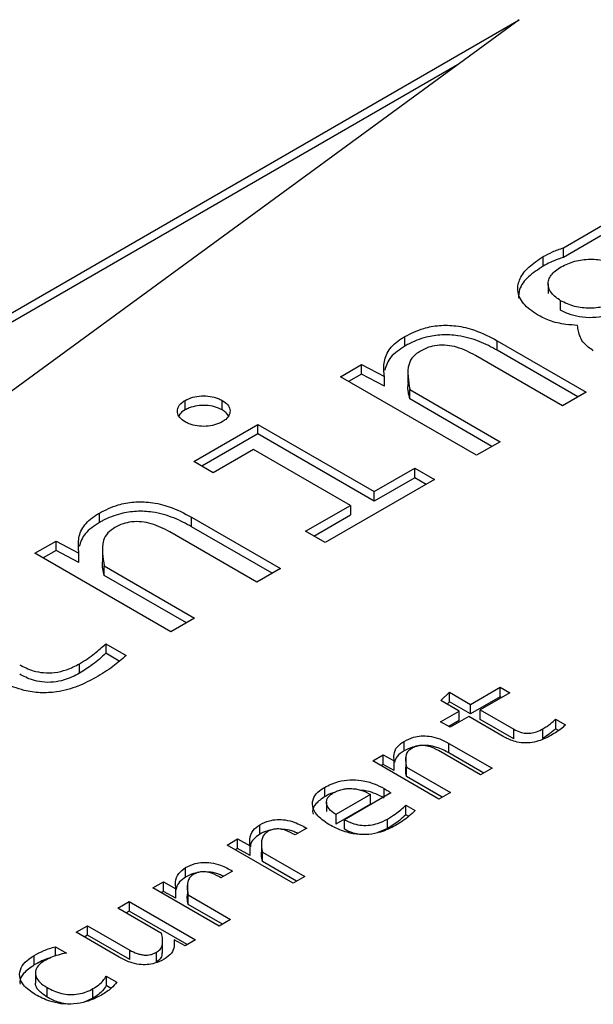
# Model space of a CAD drawing. Header units: millimetres. Extents: x 0 to 420, y 0 to 297.
# Tile 11 of 145: x 77.584 to 78.076, y 46.166 to 47.011. Entities that reach past the tile are written whole.
import ezdxf

# ---------------------------------------------------------------- set-up
doc = ezdxf.new("R2010")
doc.units = ezdxf.units.MM

msp = doc.modelspace()

# ---------------------------------------------------------------- linework, layer by layer
at = {"color": 7, "linetype": 'Continuous', "lineweight": 25}
for p, q in [((78.01247, 47.01069), (77.38048, 46.54847)), ((77.41866, 46.66789), (78.01247, 47.01069)), ((77.95948, 46.97193), (77.41866, 46.65972)), ((78.05063, 46.81488), (78.09304, 46.83937)), ((78.09304, 46.8312), (78.05063, 46.80672)), ((78.05063, 46.80672), (78.05063, 46.81488)), ((78.03318, 46.79916), (78.03318, 46.80733)), ((78.03746, 46.78396), (78.03746, 46.77579)), ((78.04818, 46.76138), (78.04818, 46.76954)), ((77.91441, 46.7306), (77.91441, 46.73876)), ((77.99363, 46.73522), (78.06999, 46.69114)), ((77.99363, 46.72706), (77.99363, 46.73522)), ((78.04968, 46.67941), (77.97495, 46.72255)), ((78.06292, 46.68706), (77.99363, 46.72706)), ((77.85905, 46.70429), (77.87718, 46.71476)), ((77.87718, 46.71476), (77.89682, 46.70437)), ((77.87718, 46.70659), (77.87718, 46.71476)), ((77.97591, 46.63683), (77.85905, 46.70429)), ((77.87718, 46.70659), (77.86612, 46.7002)), ((77.89682, 46.6962), (77.87718, 46.70659)), ((77.89682, 46.6962), (77.89682, 46.70437)), ((77.91704, 46.70718), (77.91704, 46.69901)), ((77.91864, 46.69334), (77.99622, 46.64855)), ((77.91864, 46.68518), (77.91864, 46.69334)), ((78.06999, 46.69114), (78.04968, 46.67941)), ((77.72569, 46.67581), (77.72569, 46.68398)), ((77.7576, 46.67581), (77.7576, 46.68398)), ((77.98915, 46.64447), (77.91864, 46.68518)), ((77.73305, 46.63155), (77.78814, 46.66335)), ((77.78814, 46.66335), (77.88809, 46.60565)), ((77.78814, 46.65519), (77.78814, 46.66335)), ((77.78814, 46.65519), (77.74013, 46.62747)), ((77.88809, 46.59749), (77.78814, 46.65519)), ((77.99622, 46.64855), (77.97591, 46.63683)), ((77.78446, 46.64186), (77.74983, 46.62187)), ((77.86764, 46.59385), (77.78446, 46.64186)), ((77.74983, 46.62187), (77.73305, 46.63155)), ((77.88809, 46.60565), (77.92286, 46.62573)), ((77.92286, 46.62573), (77.93977, 46.61597)), ((77.92286, 46.61756), (77.92286, 46.62573)), ((77.93977, 46.61597), (77.84609, 46.56189)), ((77.92286, 46.61756), (77.88809, 46.59749)), ((77.9327, 46.61188), (77.92286, 46.61756)), ((77.88809, 46.59749), (77.88809, 46.60565)), ((77.82919, 46.57165), (77.86764, 46.59385)), ((77.86764, 46.59385), (77.86764, 46.58568)), ((77.65206, 46.57915), (77.65206, 46.58731)), ((77.83626, 46.56756), (77.86764, 46.58568)), ((77.73128, 46.58377), (77.80764, 46.53969)), ((77.73128, 46.5756), (77.73128, 46.58377)), ((77.78732, 46.52796), (77.7126, 46.5711)), ((77.80057, 46.53561), (77.73128, 46.5756)), ((77.84609, 46.56189), (77.82919, 46.57165)), ((77.5967, 46.55283), (77.61483, 46.5633)), ((77.61483, 46.5633), (77.63447, 46.55291)), ((77.61483, 46.55514), (77.61483, 46.5633)), ((77.71355, 46.48537), (77.5967, 46.55283)), ((77.61483, 46.55514), (77.60377, 46.54875)), ((77.63447, 46.54475), (77.61483, 46.55514)), ((77.63447, 46.54475), (77.63447, 46.55291)), ((77.65469, 46.55573), (77.65469, 46.54756)), ((77.65628, 46.54189), (77.73387, 46.4971)), ((77.65628, 46.53373), (77.65628, 46.54189)), ((77.7268, 46.49302), (77.65628, 46.53373)), ((77.80764, 46.53969), (77.78732, 46.52796)), ((77.73387, 46.4971), (77.71355, 46.48537)), ((77.65751, 46.47506), (77.67497, 46.46499)), ((77.65751, 46.47506), (77.65751, 46.4669)), ((77.66916, 46.46017), (77.65751, 46.4669)), ((77.63501, 46.44981), (77.63501, 46.45798)), ((77.9454, 46.42642), (77.95275, 46.43357)), ((77.95275, 46.43357), (77.9709, 46.42309)), ((77.95275, 46.4254), (77.95275, 46.43357)), ((77.9709, 46.42309), (77.99639, 46.43781)), ((78.00467, 46.43303), (77.97917, 46.41831)), ((77.99639, 46.43781), (78.00467, 46.43303)), ((77.99639, 46.42965), (77.99639, 46.43781)), ((77.96103, 46.41739), (77.9454, 46.42642)), ((77.95275, 46.4254), (77.95066, 46.42338)), ((77.9709, 46.41493), (77.95275, 46.4254)), ((77.99639, 46.42965), (77.9709, 46.41493)), ((77.9976, 46.42895), (77.99639, 46.42965)), ((77.94513, 46.40822), (77.96103, 46.41739)), ((77.96103, 46.40923), (77.96103, 46.41739)), ((77.9709, 46.41493), (77.9709, 46.42309)), ((77.97917, 46.41831), (78.00798, 46.40168)), ((77.97917, 46.41015), (77.97917, 46.41831)), ((77.95341, 46.40344), (77.94513, 46.40822)), ((77.96103, 46.40923), (77.9522, 46.40414)), ((77.96931, 46.41261), (77.95341, 46.40344)), ((77.99891, 46.39552), (77.96931, 46.41261)), ((78.00798, 46.39351), (77.97917, 46.41015)), ((78.04388, 46.4104), (78.05236, 46.4055)), ((78.04388, 46.4104), (78.04388, 46.40223)), ((78.00798, 46.39351), (78.00798, 46.40168)), ((78.03295, 46.39394), (78.03295, 46.4021)), ((78.04647, 46.40074), (78.04388, 46.40223)), ((77.9138, 46.38319), (77.9138, 46.39136)), ((77.97951, 46.36253), (77.94321, 46.38348)), ((77.95228, 46.38964), (77.98937, 46.36822)), ((77.95228, 46.38147), (77.95228, 46.38964)), ((77.88691, 46.37461), (77.89572, 46.3797)), ((77.94367, 46.34184), (77.88691, 46.37461)), ((77.89572, 46.3797), (77.90526, 46.37465)), ((77.89572, 46.37153), (77.89572, 46.3797)), ((77.90526, 46.36648), (77.90526, 46.37465)), ((77.91516, 46.37788), (77.91516, 46.36971)), ((77.9823, 46.36414), (77.95228, 46.38147)), ((77.89572, 46.37153), (77.89399, 46.37053)), ((77.90526, 46.36648), (77.89572, 46.37153)), ((77.91586, 46.3693), (77.95354, 46.34754)), ((77.91586, 46.36113), (77.91586, 46.3693)), ((77.98937, 46.36822), (77.97951, 46.36253)), ((77.94647, 46.34346), (77.91586, 46.36113)), ((77.84545, 46.3519), (77.84545, 46.34373)), ((77.88486, 46.34574), (77.85499, 46.3285)), ((77.90248, 46.3472), (77.86254, 46.32414)), ((77.88486, 46.33758), (77.88486, 46.34574)), ((77.95354, 46.34754), (77.94367, 46.34184)), ((77.84711, 46.33924), (77.84711, 46.33107)), ((77.88486, 46.33758), (77.85499, 46.32033)), ((77.9152, 46.33657), (77.92328, 46.3319)), ((77.9152, 46.3284), (77.9152, 46.33657)), ((77.85499, 46.3285), (77.85499, 46.32033)), ((77.86254, 46.31598), (77.86254, 46.32414)), ((77.8995, 46.31651), (77.8995, 46.32468)), ((77.91774, 46.32693), (77.9152, 46.3284)), ((77.78982, 46.31162), (77.78982, 46.31978)), ((77.83009, 46.3168), (77.82015, 46.31106)), ((77.8995, 46.31651), (77.89106, 46.31301)), ((77.7618, 46.30239), (77.77081, 46.30759)), ((77.77081, 46.30759), (77.78154, 46.3017)), ((77.77081, 46.29942), (77.77081, 46.30759)), ((77.79141, 46.30587), (77.79141, 46.29771)), ((77.81856, 46.26962), (77.7618, 46.30239)), ((77.77081, 46.29942), (77.76888, 46.2983)), ((77.78154, 46.29353), (77.77081, 46.29942)), ((77.78154, 46.29353), (77.78154, 46.3017)), ((77.79207, 46.29638), (77.8285, 46.27535)), ((77.79207, 46.28822), (77.79207, 46.29638)), ((77.72611, 46.27484), (77.72611, 46.283)), ((77.82143, 46.27127), (77.79207, 46.28822)), ((77.76637, 46.28002), (77.75644, 46.27428)), ((77.8285, 46.27535), (77.81856, 46.26962)), ((77.69809, 46.2656), (77.7071, 46.2708)), ((77.75485, 46.23284), (77.69809, 46.2656)), ((77.7071, 46.2708), (77.71783, 46.26492)), ((77.7071, 46.26264), (77.7071, 46.2708)), ((77.71783, 46.25675), (77.71783, 46.26492)), ((77.7277, 46.26909), (77.7277, 46.26093)), ((77.7071, 46.26264), (77.70516, 46.26152)), ((77.71783, 46.25675), (77.7071, 46.26264)), ((77.72836, 46.2596), (77.76478, 46.23857)), ((77.72836, 46.25144), (77.72836, 46.2596)), ((77.66789, 46.24817), (77.67776, 46.25387)), ((77.70551, 46.22645), (77.66789, 46.24817)), ((77.67776, 46.25387), (77.73452, 46.2211)), ((77.67776, 46.25387), (77.67776, 46.2457)), ((77.75771, 46.23449), (77.72836, 46.25144)), ((77.67776, 46.2457), (77.67496, 46.24409)), ((77.72745, 46.21702), (77.67776, 46.2457)), ((77.76478, 46.23857), (77.75485, 46.23284)), ((77.63206, 46.22748), (77.64193, 46.23318)), ((77.64193, 46.23318), (77.67822, 46.21223)), ((77.64193, 46.22502), (77.64193, 46.23318)), ((77.66915, 46.20607), (77.63206, 46.22748)), ((77.64193, 46.22502), (77.63913, 46.2234)), ((77.67822, 46.20406), (77.64193, 46.22502)), ((77.72564, 46.21598), (77.71617, 46.22106)), ((77.73452, 46.2211), (77.72564, 46.21598)), ((77.61431, 46.2151), (77.62371, 46.20967)), ((77.61431, 46.20693), (77.61431, 46.2151)), ((77.70627, 46.20971), (77.70627, 46.21787)), ((77.59603, 46.19944), (77.59603, 46.2076)), ((77.67822, 46.20406), (77.67822, 46.21223)), ((77.70114, 46.20223), (77.70114, 46.21039)), ((77.59711, 46.19257), (77.59711, 46.18441)), ((77.65795, 46.1899), (77.66709, 46.18462)), ((77.65795, 46.1899), (77.65795, 46.18174)), ((77.60709, 46.17187), (77.60709, 46.18004)), ((77.64656, 46.17095), (77.64656, 46.17912)), ((77.66204, 46.17938), (77.65795, 46.18174)), ((77.64656, 46.17095), (77.63891, 46.16761))]:
    msp.add_line(p, q, dxfattribs=at)
at = {"color": 1, "linetype": 'Continuous', "lineweight": 25}
msp.add_line((77.89652, 46.34376), (77.89652, 46.35087), dxfattribs=at)
at = {"color": 7, "linetype": 'Continuous', "lineweight": 25}
for points, knots in [([(78.03318, 46.80733), (78.03582, 46.80875), (78.03982, 46.81089), (78.04581, 46.81331), (78.04902, 46.81436), (78.05063, 46.81488)], [0, 0, 0, 0, 0.494525, 0.746491, 1, 1, 1, 1]), ([(78.02827, 46.75742), (78.02387, 46.76044), (78.01507, 46.76649), (78.01035, 46.77784), (78.0127, 46.7888), (78.02021, 46.79891), (78.02876, 46.80446), (78.03318, 46.80733)], [0, 0, 0, 0, 0.209402, 0.419881, 0.603308, 0.795302, 1, 1, 1, 1]), ([(78.05063, 46.80672), (78.04907, 46.80621), (78.04512, 46.80493), (78.03919, 46.80244), (78.03519, 46.80026), (78.03318, 46.79916)], [0, 0, 0, 0, 0.246075, 0.620825, 1, 1, 1, 1]), ([(78.04858, 46.79859), (78.05231, 46.80042), (78.05777, 46.80311), (78.06676, 46.8048), (78.07352, 46.80526), (78.08033, 46.8049), (78.0894, 46.80323), (78.09497, 46.80057), (78.09876, 46.79875)], [0, 0, 0, 0, 0.257368, 0.377631, 0.498568, 0.618692, 0.740261, 1, 1, 1, 1]), ([(78.03318, 46.79916), (78.02875, 46.79625), (78.01987, 46.79041), (78.01232, 46.78067), (78.01209, 46.77419), (78.01201, 46.77163)], [0, 0, 0, 0, 0.375693, 0.753027, 1, 1, 1, 1]), ([(78.04818, 46.76954), (78.04533, 46.77157), (78.03966, 46.77559), (78.03705, 46.78221), (78.03777, 46.78752), (78.04051, 46.79303), (78.04532, 46.79634), (78.04858, 46.79859)], [0, 0, 0, 0, 0.239621, 0.476002, 0.605403, 0.732202, 1, 1, 1, 1]), ([(78.09863, 46.7697), (78.09487, 46.76785), (78.08938, 46.76514), (78.08034, 46.76342), (78.07353, 46.76295), (78.06669, 46.76331), (78.05752, 46.76495), (78.05197, 46.76768), (78.04818, 46.76954)], [0, 0, 0, 0, 0.258049, 0.378026, 0.498266, 0.619273, 0.739785, 1, 1, 1, 1]), ([(78.06263, 46.74829), (78.05932, 46.74853), (78.05095, 46.74914), (78.0386, 46.75191), (78.03155, 46.75567), (78.02827, 46.75742)], [0, 0, 0, 0, 0.259035, 0.654994, 1, 1, 1, 1]), ([(78.09863, 46.76154), (78.09487, 46.7597), (78.08816, 46.75643), (78.07571, 46.7546), (78.0645, 46.75525), (78.0551, 46.75779), (78.05035, 46.76025), (78.04818, 46.76138)], [0, 0, 0, 0, 0.2581, 0.459938, 0.662546, 0.845165, 1, 1, 1, 1]), ([(77.91441, 46.73876), (77.91952, 46.74136), (77.92821, 46.74577), (77.94398, 46.7487), (77.95947, 46.74829), (77.97709, 46.74393), (77.98751, 46.73845), (77.99363, 46.73522)], [0, 0, 0, 0, 0.2231319, 0.3790499, 0.535431, 0.7270348, 1, 1, 1, 1]), ([(78.07627, 46.72656), (78.07333, 46.72863), (78.06638, 46.7335), (78.06376, 46.7415), (78.0629, 46.74668), (78.06263, 46.74829)], [0, 0, 0, 0, 0.33572, 0.793542, 1, 1, 1, 1]), ([(77.89682, 46.70437), (77.89648, 46.70823), (77.89581, 46.71597), (77.89971, 46.7275), (77.90785, 46.73484), (77.91341, 46.73817), (77.91441, 46.73876)], [0, 0, 0, 0, 0.312171, 0.626012, 0.932991, 1, 1, 1, 1]), ([(77.99363, 46.72706), (77.98871, 46.72968), (77.97882, 46.73496), (77.96231, 46.73975), (77.94613, 46.74066), (77.93103, 46.73831), (77.92085, 46.73421), (77.91543, 46.73117), (77.91441, 46.7306)], [0, 0, 0, 0, 0.221575, 0.445025, 0.597244, 0.749629, 0.952985, 1, 1, 1, 1]), ([(77.91441, 46.7306), (77.90989, 46.72761), (77.90087, 46.72164), (77.89833, 46.71385), (77.89707, 46.70997)], [0, 0, 0, 0, 0.501498, 1, 1, 1, 1]), ([(77.97495, 46.72255), (77.96992, 46.7252), (77.96274, 46.72899), (77.95078, 46.73148), (77.94223, 46.73146), (77.93419, 46.72963), (77.93001, 46.72748), (77.92777, 46.72633)], [0, 0, 0, 0, 0.372691, 0.53172, 0.692131, 0.835039, 1, 1, 1, 1]), ([(77.92777, 46.72633), (77.92555, 46.72484), (77.92071, 46.7216), (77.91695, 46.71385), (77.91684, 46.70425), (77.91803, 46.69701), (77.91864, 46.69334)], [0, 0, 0, 0, 0.168816, 0.36823, 0.680461, 1, 1, 1, 1]), ([(77.91864, 46.68518), (77.91773, 46.68902), (77.91663, 46.69362), (77.91729, 46.69823), (77.9174, 46.699)], [0, 0, 0, 0, 0.833549, 1, 1, 1, 1]), ([(77.72569, 46.68398), (77.72777, 46.68498), (77.73184, 46.68693), (77.7396, 46.68802), (77.74726, 46.68768), (77.75346, 46.68614), (77.75647, 46.68457), (77.7576, 46.68398)], [0, 0, 0, 0, 0.227182, 0.443667, 0.656348, 0.871462, 1, 1, 1, 1]), ([(77.72569, 46.66556), (77.72396, 46.66676), (77.72058, 46.66911), (77.71869, 46.67359), (77.71928, 46.67801), (77.72194, 46.68159), (77.72467, 46.68333), (77.72569, 46.68398)], [0, 0, 0, 0, 0.227182, 0.443667, 0.656348, 0.871462, 1, 1, 1, 1]), ([(77.7576, 46.67581), (77.75551, 46.67681), (77.75144, 46.67876), (77.74369, 46.67985), (77.73603, 46.67951), (77.72983, 46.67797), (77.72682, 46.6764), (77.72569, 46.67581)], [0, 0, 0, 0, 0.227182, 0.443667, 0.656348, 0.871462, 1, 1, 1, 1]), ([(77.7576, 46.68398), (77.75926, 46.68281), (77.76256, 46.6805), (77.76458, 46.67609), (77.76406, 46.67167), (77.76144, 46.66802), (77.75868, 46.66625), (77.7576, 46.66556)], [0, 0, 0, 0, 0.219603, 0.435791, 0.650653, 0.863512, 1, 1, 1, 1]), ([(77.72569, 46.67581), (77.72381, 46.67464), (77.72137, 46.67312), (77.72061, 46.67114), (77.72044, 46.67068)], [0, 0, 0, 0, 0.769883, 1, 1, 1, 1]), ([(77.76289, 46.67068), (77.76223, 46.67174), (77.76105, 46.67365), (77.75866, 46.67514), (77.7576, 46.67581)], [0, 0, 0, 0, 0.552144, 1, 1, 1, 1]), ([(77.7576, 46.66556), (77.75551, 46.66456), (77.75144, 46.66261), (77.74369, 46.66151), (77.73607, 46.66187), (77.72989, 46.6634), (77.72686, 46.66496), (77.72569, 46.66556)], [0, 0, 0, 0, 0.227259, 0.443816, 0.656671, 0.867852, 1, 1, 1, 1]), ([(77.65206, 46.58731), (77.65717, 46.58991), (77.66586, 46.59432), (77.68163, 46.59725), (77.69712, 46.59684), (77.71473, 46.59248), (77.72516, 46.58699), (77.73128, 46.58377)], [0, 0, 0, 0, 0.2231319, 0.3790499, 0.535431, 0.7270348, 1, 1, 1, 1]), ([(77.63447, 46.55291), (77.63413, 46.55677), (77.63346, 46.56451), (77.63736, 46.57605), (77.6455, 46.58339), (77.65106, 46.58672), (77.65206, 46.58731)], [0, 0, 0, 0, 0.312171, 0.626012, 0.932991, 1, 1, 1, 1]), ([(77.73128, 46.5756), (77.72636, 46.57823), (77.71647, 46.58351), (77.69996, 46.5883), (77.68378, 46.58921), (77.66868, 46.58686), (77.6585, 46.58275), (77.65308, 46.57972), (77.65206, 46.57915)], [0, 0, 0, 0, 0.221575, 0.445025, 0.597244, 0.749629, 0.952985, 1, 1, 1, 1]), ([(77.65206, 46.57915), (77.64753, 46.57615), (77.63852, 46.57018), (77.63598, 46.5624), (77.63472, 46.55852)], [0, 0, 0, 0, 0.501498, 1, 1, 1, 1]), ([(77.7126, 46.5711), (77.70757, 46.57375), (77.70038, 46.57754), (77.68843, 46.58003), (77.67988, 46.58), (77.67183, 46.57817), (77.66766, 46.57603), (77.66542, 46.57487)], [0, 0, 0, 0, 0.372691, 0.53172, 0.692131, 0.835039, 1, 1, 1, 1]), ([(77.66542, 46.57487), (77.6632, 46.57339), (77.65836, 46.57014), (77.6546, 46.5624), (77.65448, 46.5528), (77.65568, 46.54556), (77.65628, 46.54189)], [0, 0, 0, 0, 0.168816, 0.36823, 0.680461, 1, 1, 1, 1]), ([(77.65628, 46.53373), (77.65537, 46.53757), (77.65428, 46.54217), (77.65494, 46.54678), (77.65504, 46.54755)], [0, 0, 0, 0, 0.8335486, 1, 1, 1, 1]), ([(77.63501, 46.45798), (77.6373, 46.45938), (77.64188, 46.46219), (77.64953, 46.46784), (77.65442, 46.47226), (77.65751, 46.47506)], [0, 0, 0, 0, 0.268749, 0.537374, 1, 1, 1, 1]), ([(77.65751, 46.4669), (77.65574, 46.46526), (77.6522, 46.462), (77.64501, 46.45615), (77.63889, 46.45227), (77.63501, 46.44981)], [0, 0, 0, 0, 0.2685859, 0.5372018, 1, 1, 1, 1]), ([(77.58361, 46.45711), (77.5873, 46.45522), (77.59334, 46.45212), (77.60413, 46.44998), (77.61421, 46.45018), (77.62513, 46.45281), (77.63143, 46.4561), (77.63501, 46.45798)], [0, 0, 0, 0, 0.2497505, 0.4089221, 0.5689057, 0.7544429, 1, 1, 1, 1]), ([(77.67497, 46.46499), (77.6713, 46.46175), (77.66568, 46.45677), (77.65656, 46.45072), (77.65156, 46.44774), (77.64906, 46.44625)], [0, 0, 0, 0, 0.482015, 0.740654, 1, 1, 1, 1]), ([(77.63501, 46.44981), (77.63087, 46.44767), (77.62426, 46.44426), (77.61266, 46.44185), (77.60295, 46.44194), (77.59269, 46.44425), (77.58705, 46.44717), (77.58361, 46.44895)], [0, 0, 0, 0, 0.281114, 0.448259, 0.616618, 0.765805, 1, 1, 1, 1]), ([(77.64906, 46.44625), (77.64413, 46.44363), (77.63423, 46.43835), (77.61759, 46.43357), (77.60116, 46.43262), (77.58508, 46.43514), (77.5733, 46.43979), (77.56662, 46.4435), (77.56492, 46.44444)], [0, 0, 0, 0, 0.208145, 0.417993, 0.564711, 0.711501, 0.926907, 1, 1, 1, 1]), ([(78.03295, 46.4021), (78.0341, 46.4028), (78.03638, 46.40421), (78.04009, 46.40696), (78.04243, 46.40908), (78.04388, 46.4104)], [0, 0, 0, 0, 0.276666, 0.553196, 1, 1, 1, 1]), ([(78.00798, 46.40168), (78.00978, 46.40076), (78.01273, 46.39925), (78.01797, 46.39821), (78.02287, 46.39832), (78.02816, 46.3996), (78.03122, 46.40119), (78.03295, 46.4021)], [0, 0, 0, 0, 0.250549, 0.409573, 0.5694, 0.755133, 1, 1, 1, 1]), ([(78.04388, 46.40223), (78.043, 46.40142), (78.04123, 46.39978), (78.03772, 46.39695), (78.03477, 46.39509), (78.03295, 46.39394)], [0, 0, 0, 0, 0.276485, 0.553003, 1, 1, 1, 1]), ([(78.05236, 46.4055), (78.05148, 46.40468), (78.04927, 46.40263), (78.04504, 46.39958), (78.04154, 46.39747), (78.03978, 46.3964)], [0, 0, 0, 0, 0.247511, 0.622248, 1, 1, 1, 1]), ([(77.90526, 46.37465), (77.9051, 46.37643), (77.90475, 46.3805), (77.90683, 46.38663), (77.91162, 46.38988), (77.9138, 46.39136)], [0, 0, 0, 0, 0.297874, 0.680677, 1, 1, 1, 1]), ([(77.9138, 46.39136), (77.91637, 46.39265), (77.92066, 46.39483), (77.92843, 46.3962), (77.93596, 46.39595), (77.94439, 46.3938), (77.94939, 46.39116), (77.95228, 46.38964)], [0, 0, 0, 0, 0.229883, 0.384914, 0.540347, 0.734313, 1, 1, 1, 1]), ([(78.03978, 46.3964), (78.0364, 46.39465), (78.03112, 46.3919), (78.02195, 46.38992), (78.01442, 46.38994), (78.00626, 46.39173), (78.00174, 46.39406), (77.99891, 46.39552)], [0, 0, 0, 0, 0.288048, 0.45093, 0.615165, 0.75918, 1, 1, 1, 1]), ([(77.9138, 46.38319), (77.91154, 46.38169), (77.90717, 46.37878), (77.90599, 46.375), (77.90541, 46.37317)], [0, 0, 0, 0, 0.516735, 1, 1, 1, 1]), ([(77.95228, 46.38147), (77.94894, 46.38322), (77.94372, 46.38594), (77.93468, 46.38794), (77.92728, 46.38795), (77.91994, 46.38634), (77.91604, 46.38434), (77.9138, 46.38319)], [0, 0, 0, 0, 0.30497, 0.475345, 0.647176, 0.797501, 1, 1, 1, 1]), ([(77.92029, 46.38532), (77.91919, 46.38457), (77.9168, 46.38297), (77.91426, 46.37743), (77.91517, 46.3728), (77.91586, 46.3693)], [0, 0, 0, 0, 0.174088, 0.373571, 1, 1, 1, 1]), ([(77.94321, 46.38348), (77.94069, 46.38481), (77.93713, 46.38668), (77.93121, 46.38784), (77.92709, 46.38778), (77.9233, 46.38687), (77.92133, 46.38585), (77.92029, 46.38532)], [0, 0, 0, 0, 0.384017, 0.541477, 0.700229, 0.842343, 1, 1, 1, 1]), ([(77.91586, 46.36113), (77.91543, 46.36305), (77.9148, 46.36591), (77.91534, 46.36876), (77.91551, 46.3697)], [0, 0, 0, 0, 0.672303, 1, 1, 1, 1]), ([(77.84545, 46.3519), (77.84926, 46.35377), (77.85561, 46.3569), (77.8671, 46.35863), (77.87792, 46.35801), (77.88813, 46.35526), (77.89384, 46.35227), (77.89652, 46.35087)], [0, 0, 0, 0, 0.256337, 0.42815, 0.600394, 0.812407, 1, 1, 1, 1]), ([(77.84923, 46.31997), (77.84527, 46.3227), (77.83854, 46.32733), (77.83453, 46.33567), (77.83549, 46.34293), (77.83995, 46.34845), (77.84402, 46.351), (77.84545, 46.3519)], [0, 0, 0, 0, 0.295982, 0.502029, 0.709178, 0.897141, 1, 1, 1, 1]), ([(77.85287, 46.34708), (77.85409, 46.34772), (77.8564, 46.34895), (77.86045, 46.35022), (77.86467, 46.35089), (77.86901, 46.35092), (77.87331, 46.3504), (77.87906, 46.34898), (77.8825, 46.34706), (77.88486, 46.34574)], [0, 0, 0, 0, 0.134908, 0.257716, 0.374338, 0.491628, 0.611312, 0.732978, 1, 1, 1, 1]), ([(77.89652, 46.3427), (77.89191, 46.34517), (77.88614, 46.34826), (77.87865, 46.34917), (77.87713, 46.34935)], [0, 0, 0, 0, 0.797321, 1, 1, 1, 1]), ([(77.89652, 46.35087), (77.89711, 46.35053), (77.89828, 46.34984), (77.90027, 46.34862), (77.90165, 46.34773), (77.90248, 46.3472)], [0, 0, 0, 0, 0.286818, 0.573653, 1, 1, 1, 1]), ([(77.84545, 46.34373), (77.8428, 46.34188), (77.83757, 46.33823), (77.83472, 46.33268), (77.83537, 46.32961), (77.83553, 46.32886)], [0, 0, 0, 0, 0.436797, 0.86131, 1, 1, 1, 1]), ([(77.85353, 46.3474), (77.85331, 46.34734), (77.85017, 46.34653), (77.84773, 46.34508), (77.84545, 46.34373)], [0, 0, 0, 0, 0.070541, 1, 1, 1, 1]), ([(77.85499, 46.3285), (77.85294, 46.33004), (77.84907, 46.33295), (77.84702, 46.33739), (77.84712, 46.34073), (77.84813, 46.34308), (77.85002, 46.34525), (77.8519, 46.34646), (77.85287, 46.34708)], [0, 0, 0, 0, 0.280904, 0.5299, 0.649822, 0.764271, 0.879072, 1, 1, 1, 1]), ([(77.8995, 46.32468), (77.90177, 46.32609), (77.90584, 46.32862), (77.91108, 46.33262), (77.91382, 46.33525), (77.9152, 46.33657)], [0, 0, 0, 0, 0.385795, 0.691876, 1, 1, 1, 1]), ([(77.92328, 46.3319), (77.92153, 46.33026), (77.91821, 46.32715), (77.91248, 46.32286), (77.90834, 46.32035), (77.90625, 46.31909)], [0, 0, 0, 0, 0.357247, 0.67747, 1, 1, 1, 1]), ([(77.78982, 46.31978), (77.79241, 46.32107), (77.79676, 46.32324), (77.80464, 46.32444), (77.81231, 46.32407), (77.82141, 46.32166), (77.82684, 46.31862), (77.83009, 46.3168)], [0, 0, 0, 0, 0.218602, 0.366188, 0.513824, 0.708665, 1, 1, 1, 1]), ([(77.86254, 46.32414), (77.86509, 46.32284), (77.86945, 46.32063), (77.87737, 46.31912), (77.88454, 46.31927), (77.89238, 46.32101), (77.89679, 46.32328), (77.8995, 46.32468)], [0, 0, 0, 0, 0.240519, 0.410526, 0.581108, 0.743351, 1, 1, 1, 1]), ([(77.9152, 46.3284), (77.91345, 46.32676), (77.91031, 46.32381), (77.90496, 46.31986), (77.90132, 46.31763), (77.8995, 46.31651)], [0, 0, 0, 0, 0.386262, 0.692262, 1, 1, 1, 1]), ([(77.78154, 46.3017), (77.78134, 46.30362), (77.78087, 46.30804), (77.78282, 46.31463), (77.78768, 46.31821), (77.78982, 46.31978)], [0, 0, 0, 0, 0.30022, 0.692031, 1, 1, 1, 1]), ([(77.79943, 46.31518), (77.79849, 46.31502), (77.79479, 46.31437), (77.79194, 46.31279), (77.78982, 46.31162)], [0, 0, 0, 0, 0.2530162, 1, 1, 1, 1]), ([(77.79684, 46.31405), (77.79575, 46.31329), (77.79345, 46.3117), (77.7907, 46.30633), (77.79111, 46.30109), (77.79194, 46.29704), (77.79207, 46.29638)], [0, 0, 0, 0, 0.158607, 0.33513, 0.892831, 1, 1, 1, 1]), ([(77.82015, 46.31106), (77.81764, 46.3125), (77.81387, 46.31465), (77.80779, 46.31619), (77.80353, 46.31626), (77.79983, 46.31556), (77.79787, 46.31457), (77.79684, 46.31405)], [0, 0, 0, 0, 0.386749, 0.581169, 0.715313, 0.849886, 1, 1, 1, 1]), ([(77.82235, 46.31233), (77.82127, 46.31289), (77.81817, 46.31448), (77.81317, 46.31582), (77.8094, 46.31582), (77.80834, 46.31582)], [0, 0, 0, 0, 0.277959, 0.798505, 1, 1, 1, 1]), ([(77.90625, 46.31909), (77.9022, 46.31701), (77.8955, 46.31356), (77.88352, 46.31115), (77.87229, 46.31133), (77.86019, 46.31428), (77.85323, 46.3179), (77.84923, 46.31997)], [0, 0, 0, 0, 0.247585, 0.408824, 0.571096, 0.753662, 1, 1, 1, 1]), ([(77.87437, 46.31166), (77.87246, 46.31207), (77.86802, 46.31303), (77.86453, 46.3149), (77.86254, 46.31598)], [0, 0, 0, 0, 0.428638, 1, 1, 1, 1]), ([(77.78982, 46.31162), (77.78798, 46.31028), (77.78425, 46.30758), (77.78181, 46.30369), (77.78183, 46.30142), (77.78183, 46.30089)], [0, 0, 0, 0, 0.42907, 0.866681, 1, 1, 1, 1]), ([(77.79207, 46.28822), (77.79166, 46.29014), (77.79098, 46.29329), (77.79145, 46.29646), (77.79163, 46.2977)], [0, 0, 0, 0, 0.607833, 1, 1, 1, 1]), ([(77.71783, 46.26492), (77.71762, 46.26684), (77.71715, 46.27126), (77.71911, 46.27785), (77.72397, 46.28143), (77.72611, 46.283)], [0, 0, 0, 0, 0.3002203, 0.6920312, 1, 1, 1, 1]), ([(77.72611, 46.283), (77.7287, 46.28429), (77.73304, 46.28646), (77.74093, 46.28766), (77.74859, 46.28729), (77.75769, 46.28487), (77.76312, 46.28184), (77.76637, 46.28002)], [0, 0, 0, 0, 0.218602, 0.366188, 0.513824, 0.708665, 1, 1, 1, 1]), ([(77.72611, 46.27484), (77.72426, 46.2735), (77.72054, 46.2708), (77.71809, 46.26691), (77.71811, 46.26464), (77.71812, 46.26411)], [0, 0, 0, 0, 0.42907, 0.866681, 1, 1, 1, 1]), ([(77.73572, 46.2784), (77.73478, 46.27824), (77.73107, 46.27759), (77.72823, 46.27601), (77.72611, 46.27484)], [0, 0, 0, 0, 0.253016, 1, 1, 1, 1]), ([(77.73313, 46.27727), (77.73204, 46.27651), (77.72973, 46.27492), (77.72699, 46.26955), (77.7274, 46.2643), (77.72822, 46.26025), (77.72836, 46.2596)], [0, 0, 0, 0, 0.158607, 0.33513, 0.892831, 1, 1, 1, 1]), ([(77.75644, 46.27428), (77.75393, 46.27571), (77.75015, 46.27786), (77.74408, 46.2794), (77.73981, 46.27948), (77.73611, 46.27878), (77.73416, 46.27779), (77.73313, 46.27727)], [0, 0, 0, 0, 0.386749, 0.581169, 0.715313, 0.849886, 1, 1, 1, 1]), ([(77.75864, 46.27555), (77.75756, 46.27611), (77.75446, 46.2777), (77.74946, 46.27904), (77.74568, 46.27904), (77.74463, 46.27904)], [0, 0, 0, 0, 0.277959, 0.798505, 1, 1, 1, 1]), ([(77.72836, 46.25144), (77.72795, 46.25336), (77.72727, 46.25651), (77.72773, 46.25968), (77.72792, 46.26092)], [0, 0, 0, 0, 0.607833, 1, 1, 1, 1]), ([(77.70114, 46.21039), (77.70224, 46.21114), (77.70457, 46.21274), (77.707, 46.21789), (77.70627, 46.22256), (77.70558, 46.22607), (77.70551, 46.22645)], [0, 0, 0, 0, 0.173885, 0.368491, 0.931813, 1, 1, 1, 1]), ([(77.71617, 46.22106), (77.71632, 46.21914), (77.7166, 46.21528), (77.71459, 46.20919), (77.70997, 46.20604), (77.70756, 46.20439)], [0, 0, 0, 0, 0.321793, 0.646171, 1, 1, 1, 1]), ([(77.59603, 46.2076), (77.59873, 46.20906), (77.60283, 46.21127), (77.60912, 46.21367), (77.61257, 46.21462), (77.61431, 46.2151)], [0, 0, 0, 0, 0.491565, 0.744182, 1, 1, 1, 1]), ([(77.59715, 46.17392), (77.59326, 46.1766), (77.58658, 46.18118), (77.5829, 46.18955), (77.58417, 46.19692), (77.58904, 46.20311), (77.5939, 46.20623), (77.59603, 46.2076)], [0, 0, 0, 0, 0.274451, 0.47059, 0.667352, 0.854045, 1, 1, 1, 1]), ([(77.60997, 46.20559), (77.60896, 46.20529), (77.60585, 46.20437), (77.60121, 46.20226), (77.59776, 46.20038), (77.59603, 46.19944)], [0, 0, 0, 0, 0.1928741, 0.5940465, 1, 1, 1, 1]), ([(77.62371, 46.20967), (77.62129, 46.20915), (77.61656, 46.20815), (77.6101, 46.20583), (77.60643, 46.20388), (77.60457, 46.2029)], [0, 0, 0, 0, 0.341143, 0.666321, 1, 1, 1, 1]), ([(77.70756, 46.20439), (77.705, 46.20309), (77.70073, 46.20093), (77.69303, 46.19952), (77.68558, 46.19974), (77.67712, 46.20187), (77.67209, 46.20452), (77.66915, 46.20607)], [0, 0, 0, 0, 0.229962, 0.383759, 0.538041, 0.72942, 1, 1, 1, 1]), ([(77.67822, 46.21223), (77.68023, 46.21116), (77.68306, 46.20966), (77.68742, 46.20841), (77.69039, 46.20794), (77.6933, 46.20791), (77.6961, 46.20832), (77.69879, 46.20915), (77.70033, 46.20997), (77.70114, 46.21039)], [0, 0, 0, 0, 0.308208, 0.4355046, 0.5497767, 0.6566318, 0.7628588, 0.87536, 1, 1, 1, 1]), ([(77.70573, 46.20974), (77.70569, 46.20829), (77.70562, 46.20576), (77.703, 46.20336), (77.70144, 46.20242), (77.70114, 46.20223)], [0, 0, 0, 0, 0.522842, 0.905434, 1, 1, 1, 1]), ([(77.59603, 46.19944), (77.59273, 46.19711), (77.58678, 46.1929), (77.58325, 46.18683), (77.58385, 46.18377), (77.58397, 46.18312)], [0, 0, 0, 0, 0.494772, 0.893101, 1, 1, 1, 1]), ([(77.60457, 46.2029), (77.6027, 46.20159), (77.59898, 46.19898), (77.59676, 46.19404), (77.5974, 46.18908), (77.60077, 46.18417), (77.60488, 46.18148), (77.60709, 46.18004)], [0, 0, 0, 0, 0.1979492, 0.3921392, 0.5817768, 0.7751237, 1, 1, 1, 1]), ([(77.64656, 46.17912), (77.64828, 46.18021), (77.6516, 46.18231), (77.65541, 46.18598), (77.6571, 46.18858), (77.65795, 46.1899)], [0, 0, 0, 0, 0.346479, 0.669351, 1, 1, 1, 1]), ([(77.60709, 46.17187), (77.60442, 46.17373), (77.59978, 46.17697), (77.59689, 46.18163), (77.59735, 46.1839), (77.59745, 46.18439)], [0, 0, 0, 0, 0.515005, 0.895239, 1, 1, 1, 1]), ([(77.60709, 46.18004), (77.61093, 46.17809), (77.61666, 46.17517), (77.62662, 46.17379), (77.63411, 46.17433), (77.64099, 46.1762), (77.64469, 46.17814), (77.64656, 46.17912)], [0, 0, 0, 0, 0.3353107, 0.5010935, 0.66721, 0.8312638, 1, 1, 1, 1]), ([(77.65795, 46.18174), (77.65701, 46.1803), (77.65525, 46.17761), (77.65135, 46.17397), (77.64817, 46.17197), (77.64656, 46.17095)], [0, 0, 0, 0, 0.360472, 0.676445, 1, 1, 1, 1]), ([(77.66709, 46.18462), (77.66558, 46.1829), (77.66306, 46.18003), (77.65839, 46.17639), (77.65532, 46.17452), (77.65378, 46.17357)], [0, 0, 0, 0, 0.428182, 0.712578, 1, 1, 1, 1]), ([(77.65378, 46.17357), (77.64968, 46.17149), (77.64277, 46.16797), (77.63027, 46.16561), (77.61918, 46.16586), (77.60751, 46.16856), (77.60104, 46.17191), (77.59715, 46.17392)], [0, 0, 0, 0, 0.252021, 0.424804, 0.598303, 0.75898, 1, 1, 1, 1]), ([(77.62333, 46.16615), (77.62105, 46.16657), (77.61489, 46.1677), (77.6101, 46.17026), (77.60709, 46.17187)], [0, 0, 0, 0, 0.370041, 1, 1, 1, 1])]:
    msp.add_open_spline(points, degree=3, knots=knots, dxfattribs=at)

doc.saveas('drawing.dxf')
